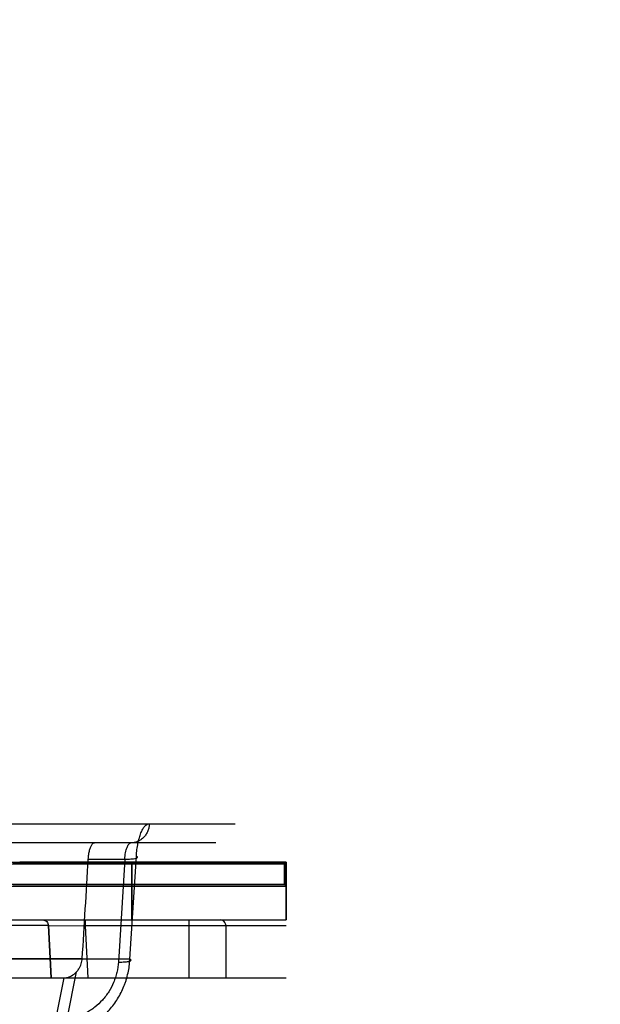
# Model space of a CAD drawing. Header units: millimetres. Extents: x 0 to 297, y 0 to 210.
# Tile 256 of 256: x 59.348 to 59.589, y 160.568 to 160.977. Entities that reach past the tile are written whole.
import ezdxf

# ---------------------------------------------------------------- set-up
doc = ezdxf.new("R2010")
doc.units = ezdxf.units.MM
doc.header["$LTSCALE"] = 16.335
doc.layers.get('0').update_dxf_attribs({"linetype": 'CONTINUOUS'})
for name, color, linetype in [('AXES_REF', 7, 'CONTINUOUS'), ('INTFCLR_1', 7, 'CONTINUOUS'), ('INTFCLR_144815', 7, 'CONTINUOUS'), ('INTFCLR_72935', 7, 'CONTINUOUS')]:
    doc.layers.add(name, color=color, linetype=linetype)

msp = doc.modelspace()

# ---------------------------------------------------------------- linework, layer by layer
at = {"color": 7, "linetype": 'Continuous'}
for radius in [7.75666, 7.756, 7.70633]:
    msp.add_circle((57.5224, 154.5393), radius, dxfattribs=at)
msp.add_arc((57.5224, 154.5393), 7.68, 278.277129, 261.722871, dxfattribs=at)
at = {"layer": 'AXES_REF', "color": 9, "linetype": 'Continuous'}
msp.add_circle((57.5224, 154.5393), 7.07561, dxfattribs=at)
at = {"layer": 'INTFCLR_1', "color": 6, "linetype": 'Continuous'}
for p, q in [((59.34796, 160.6273), (59.45862, 160.6273)), ((59.45862, 160.6273), (59.45792, 160.6266)), ((59.34395, 160.6266), (59.45792, 160.6266)), ((59.45792, 160.6266), (59.45792, 160.618)), ((59.45792, 160.618), (59.34292, 160.618)), ((59.34426, 160.6173), (59.45862, 160.6173)), ((59.45792, 160.618), (59.45862, 160.6173)), ((59.17205, 160.6033), (59.45862, 160.6033))]:
    msp.add_line(p, q, dxfattribs=at)
at = {"layer": 'INTFCLR_1', "color": 9, "linetype": 'Continuous'}
for p, q in [((59.39462, 160.6033), (59.39462, 160.6273)), ((59.45862, 160.6273), (59.45862, 160.6033))]:
    msp.add_line(p, q, dxfattribs=at)
at = {"layer": 'INTFCLR_144815', "color": 9, "linetype": 'Continuous'}
for p, q in [((59.02259, 160.64323), (59.43742, 160.64323)), ((59.42942, 160.6353), (58.97455, 160.6353)), ((59.37648, 160.62855), (59.39161, 160.62855)), ((59.39161, 160.62855), (59.38895, 160.58584)), ((59.39375, 160.58702), (59.39644, 160.62973)), ((59.15012, 160.6033), (59.45622, 160.6033)), ((59.37512, 160.6033), (59.37512, 160.6009)), ((59.41815, 160.6033), (59.41815, 160.5793)), ((59.35993, 160.60102), (59.30925, 160.60102)), ((59.35993, 160.60102), (59.37512, 160.6009)), ((59.37512, 160.6009), (59.37631, 160.5793)), ((59.45862, 160.6009), (59.37512, 160.6009)), ((59.4336, 160.6009), (59.4336, 160.5793)), ((59.37398, 160.58723), (59.18117, 160.58723)), ((59.39375, 160.58702), (59.1951, 160.58702)), ((58.07231, 160.5793), (59.36675, 160.5793)), ((59.36633, 160.5793), (59.36288, 160.56205)), ((59.36767, 160.5622), (59.37159, 160.58176))]:
    msp.add_line(p, q, dxfattribs=at)
at = {"layer": 'INTFCLR_144815', "color": 6, "linetype": 'Continuous'}
for p, q in [((59.36113, 160.5793), (59.35993, 160.60102)), ((59.35993, 160.60102), (59.36113, 160.5793)), ((59.36675, 160.5793), (59.45862, 160.5793))]:
    msp.add_line(p, q, dxfattribs=at)
msp.add_ellipse((58.75136, 160.7905), major_axis=(0.23643, 4.26847), ratio=0.148162, start_param=-1.610227, end_param=-1.600538, dxfattribs=at)
at = {"layer": 'INTFCLR_144815', "color": 9, "linetype": 'Continuous'}
for points, knots in [([(59.40176, 160.64323), (59.40176, 160.64274), (59.40166, 160.64175), (59.40125, 160.64027), (59.40054, 160.63885), (59.39956, 160.63758), (59.39835, 160.63655), (59.39699, 160.63582), (59.39558, 160.63539), (59.39463, 160.6353), (59.39417, 160.6353)], [0, 0, 0, 0, 0.119601, 0.24584, 0.376363, 0.508358, 0.638954, 0.765614, 0.886393, 1, 1, 1, 1]), ([(59.39644, 160.62973), (59.39649, 160.63065), (59.39666, 160.63243), (59.397, 160.63461), (59.39736, 160.63624), (59.39774, 160.6377), (59.39827, 160.63931), (59.39903, 160.64096), (59.39999, 160.64243), (59.40108, 160.64323), (59.40176, 160.64323)], [0, 0, 0, 0, 0.181471, 0.352242, 0.433445, 0.510091, 0.649417, 0.768605, 0.86533, 1, 1, 1, 1]), ([(59.39161, 160.62855), (59.39164, 160.62901), (59.39173, 160.6299), (59.39193, 160.63118), (59.3922, 160.63234), (59.39261, 160.63357), (59.39309, 160.63466), (59.39385, 160.6353), (59.39417, 160.6353)], [0, 0, 0, 0, 0.183596, 0.356361, 0.515928, 0.656549, 0.871758, 1, 1, 1, 1]), ([(59.39161, 160.62855), (59.39205, 160.62855), (59.3929, 160.62855), (59.39395, 160.62859), (59.39473, 160.62866), (59.39545, 160.62873), (59.39609, 160.62889), (59.39683, 160.62901), (59.3969, 160.62956), (59.39659, 160.62966), (59.39644, 160.62973)], [0, 0, 0, 0, 0.217143, 0.423306, 0.51779, 0.604181, 0.774907, 0.871789, 0.918436, 1, 1, 1, 1]), ([(59.35767, 160.6033), (59.35794, 160.6033), (59.35852, 160.60318), (59.35928, 160.60268), (59.35979, 160.60191), (59.35992, 160.60131), (59.35993, 160.60102)], [0, 0, 0, 0, 0.234837, 0.491293, 0.753171, 1, 1, 1, 1]), ([(59.4336, 160.6009), (59.4336, 160.60115), (59.43352, 160.60165), (59.43319, 160.60233), (59.43267, 160.60287), (59.43201, 160.60322), (59.43152, 160.6033), (59.43128, 160.6033)], [0, 0, 0, 0, 0.203351, 0.405435, 0.605451, 0.803377, 1, 1, 1, 1]), ([(59.36582, 160.55551), (59.36674, 160.55562), (59.36857, 160.55593), (59.37216, 160.55691), (59.37517, 160.5582), (59.3776, 160.55959), (59.37921, 160.5606), (59.38189, 160.56256), (59.38466, 160.56521), (59.38707, 160.56819), (59.38923, 160.57138), (59.39076, 160.57441), (59.39179, 160.57712), (59.3924, 160.57896), (59.39326, 160.58222), (59.39365, 160.5851), (59.39375, 160.58702)], [0, 0, 0, 0, 0.060969, 0.121873, 0.243913, 0.274919, 0.306131, 0.368317, 0.493199, 0.556651, 0.619807, 0.746395, 0.778408, 0.810257, 0.873549, 1, 1, 1, 1]), ([(59.38895, 160.58584), (59.38942, 160.58583), (59.39031, 160.58584), (59.3917, 160.5859), (59.39279, 160.58599), (59.39359, 160.58619), (59.394, 160.58628), (59.39439, 160.58675), (59.39393, 160.58694), (59.39375, 160.58702)], [0, 0, 0, 0, 0.232845, 0.439844, 0.685468, 0.774154, 0.838366, 0.902841, 1, 1, 1, 1]), ([(59.38895, 160.58584), (59.38886, 160.58439), (59.38854, 160.58223), (59.38785, 160.57979), (59.38738, 160.57841), (59.38658, 160.57638), (59.3854, 160.57411), (59.38374, 160.57171), (59.38191, 160.56948), (59.3798, 160.56749), (59.37777, 160.56602), (59.37655, 160.56526), (59.37471, 160.56422), (59.37244, 160.56325), (59.36974, 160.56252), (59.36836, 160.56229), (59.36767, 160.5622)], [0, 0, 0, 0, 0.126032, 0.189212, 0.221028, 0.253021, 0.379658, 0.442895, 0.506455, 0.631585, 0.693885, 0.725145, 0.756193, 0.878299, 0.939151, 1, 1, 1, 1])]:
    msp.add_open_spline(points, degree=3, knots=knots, dxfattribs=at)
at = {"layer": 'INTFCLR_144815', "color": 6, "linetype": 'Continuous'}
for points, knots in [([(59.37648, 160.62855), (59.37652, 160.62921), (59.37665, 160.63046), (59.37698, 160.63219), (59.37746, 160.63362), (59.37802, 160.63473), (59.37869, 160.6353), (59.37906, 160.6353)], [0, 0, 0, 0, 0.261139, 0.498518, 0.69858, 0.852312, 1, 1, 1, 1]), ([(59.37159, 160.58175), (59.37195, 160.58213), (59.37253, 160.58286), (59.37316, 160.584), (59.37372, 160.5854), (59.37393, 160.5865), (59.37398, 160.58723)], [0, 0, 0, 0, 0.254275, 0.457064, 0.640612, 1, 1, 1, 1]), ([(59.36675, 160.5793), (59.36727, 160.5793), (59.36824, 160.57951), (59.36992, 160.58028), (59.37099, 160.58112), (59.37159, 160.58175)], [0, 0, 0, 0, 0.281886, 0.527828, 1, 1, 1, 1])]:
    msp.add_open_spline(points, degree=3, knots=knots, dxfattribs=at)
at = {"layer": 'INTFCLR_72935', "color": 9, "linetype": 'Continuous'}
for p, q in [((59.17057, 160.6273), (59.34799, 160.6273)), ((59.39462, 160.6273), (59.39462, 160.6033)), ((59.45862, 160.6033), (59.45862, 160.6273))]:
    msp.add_line(p, q, dxfattribs=at)
at = {"layer": 'INTFCLR_72935', "color": 6, "linetype": 'Continuous'}
for p, q in [((59.45862, 160.6273), (59.34799, 160.6273)), ((59.45792, 160.6266), (59.45862, 160.6273)), ((59.45792, 160.6266), (59.34524, 160.6266)), ((59.45792, 160.618), (59.45792, 160.6266)), ((59.34525, 160.618), (59.45792, 160.618)), ((59.34666, 160.6173), (59.45862, 160.6173)), ((59.45862, 160.6173), (59.45792, 160.618)), ((59.17205, 160.6033), (59.45862, 160.6033))]:
    msp.add_line(p, q, dxfattribs=at)

doc.saveas('drawing.dxf')
